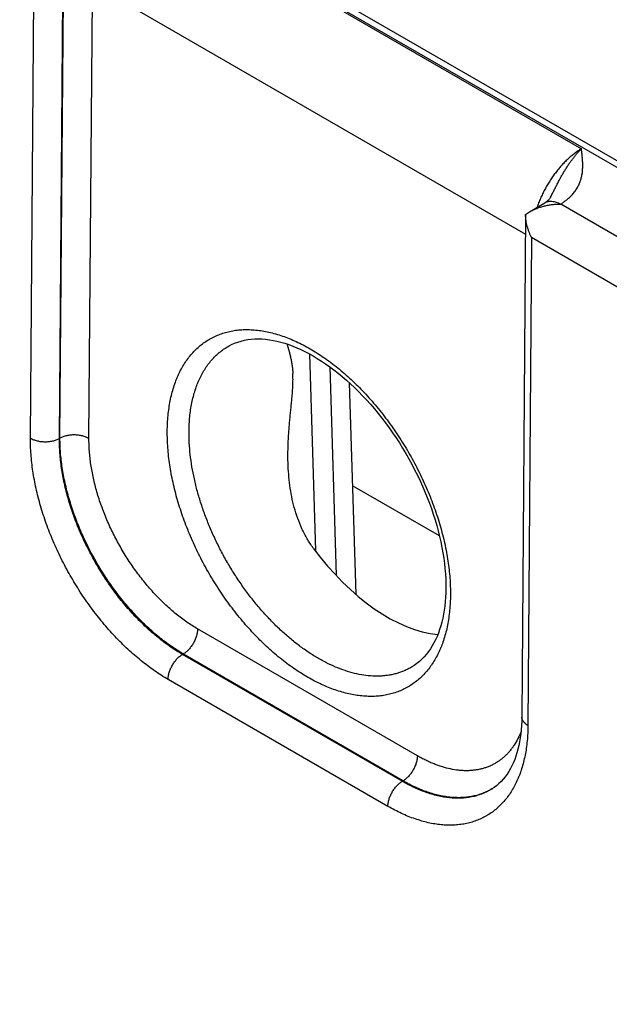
# Model space of a CAD drawing. Header units: inches. Extents: x 0 to 34, y 0 to 22.
# Tile 65 of 124: x 23.673 to 24.243, y 15.68 to 16.632. Entities that reach past the tile are written whole.
import ezdxf

# ---------------------------------------------------------------- set-up
doc = ezdxf.new("R2010")
doc.units = ezdxf.units.IN
doc.header["$LTSCALE"] = 1.87
doc.header["$MEASUREMENT"] = 0
doc.layers.get('0').update_dxf_attribs({"linetype": 'CONTINUOUS'})

msp = doc.modelspace()

# ---------------------------------------------------------------- linework, layer by layer
at = {"color": 7, "linetype": 'CONTINUOUS'}
for p, q in [((21.71096, 17.95587), (26.94226, 14.93538)), ((21.72047, 17.95681), (26.95177, 14.93633)), ((23.79397, 16.7514), (24.21635, 16.50752)), ((23.68341, 16.22748), (23.68703, 16.69932)), ((23.71145, 16.2272), (23.71506, 16.69896)), ((23.71197, 16.22749), (23.71533, 16.66709)), ((23.74, 16.22721), (23.74337, 16.66681)), ((23.74337, 16.66681), (24.1623, 16.42492)), ((24.16635, 16.44653), (24.18091, 16.45523)), ((24.3589, 16.36016), (24.19636, 16.45401)), ((24.16244, 16.44375), (24.15885, 15.95776)), ((24.16245, 16.44383), (24.16635, 16.44653)), ((24.1682, 16.42149), (24.16471, 15.94959)), ((24.34464, 16.31962), (24.1682, 16.42149)), ((23.95325, 16.3091), (23.95901, 16.11851)), ((23.97307, 16.29654), (23.97918, 16.09456)), ((23.99186, 16.28119), (23.99805, 16.07647)), ((23.71197, 16.22749), (23.71145, 16.2272)), ((24.07905, 16.13293), (23.99487, 16.18154)), ((24.05775, 15.9202), (23.84512, 16.04297)), ((23.83122, 16.01876), (23.83045, 16.01832)), ((24.04311, 15.89553), (23.83045, 16.01832)), ((24.04386, 15.89599), (23.83122, 16.01876)), ((24.02922, 15.87132), (23.81656, 15.99411)), ((24.04386, 15.89599), (24.04311, 15.89553))]:
    msp.add_line(p, q, dxfattribs=at)
for points in [[(24.18665, 16.46063), (24.18647, 16.4603), (24.18625, 16.45994), (24.186, 16.45957), (24.1857, 16.45918), (24.18536, 16.45877), (24.18497, 16.45834), (24.18452, 16.4579), (24.18402, 16.45745), (24.18347, 16.45699), (24.18287, 16.45653), (24.18223, 16.45608), (24.18155, 16.45563), (24.18091, 16.45523)], [(23.87578, 16.31691), (23.87794, 16.31804), (23.88095, 16.31939), (23.88404, 16.32054), (23.8872, 16.32151), (23.89043, 16.32228), (23.89372, 16.32287), (23.89706, 16.32328), (23.90045, 16.32352), (23.9039, 16.32358), (23.90739, 16.32346), (23.91093, 16.32319), (23.91452, 16.32274), (23.91817, 16.32214), (23.92186, 16.32137), (23.9256, 16.32043), (23.92939, 16.31933), (23.93322, 16.31807), (23.93708, 16.31664), (23.94099, 16.31505), (23.94492, 16.3133), (23.94888, 16.31139), (23.95287, 16.30932), (23.95687, 16.30708), (23.9609, 16.30469), (23.96493, 16.30214), (23.96897, 16.29944), (23.97301, 16.29658), (23.97705, 16.29358), (23.98108, 16.29042), (23.9851, 16.28712), (23.98909, 16.28368), (23.99306, 16.2801), (23.99701, 16.27638), (24.00092, 16.27253), (24.00479, 16.26856), (24.00862, 16.26446), (24.01239, 16.26025), (24.01612, 16.25592), (24.01978, 16.25149), (24.02339, 16.24695), (24.02693, 16.24231), (24.03039, 16.23757), (24.03378, 16.23275), (24.0371, 16.22785), (24.04032, 16.22287), (24.04346, 16.21782), (24.04651, 16.21271), (24.04946, 16.20753), (24.05232, 16.2023), (24.05507, 16.19703), (24.05772, 16.19172), (24.06026, 16.18637), (24.06269, 16.18099), (24.06501, 16.17559), (24.06721, 16.17018), (24.06929, 16.16476), (24.07125, 16.15933), (24.07309, 16.15391), (24.0748, 16.1485), (24.07639, 16.14311), (24.07785, 16.13774), (24.07919, 16.1324), (24.08039, 16.12709), (24.08146, 16.12183), (24.0824, 16.11663), (24.08321, 16.11147), (24.08389, 16.10638), (24.08444, 16.10135), (24.08485, 16.09639), (24.08514, 16.09151), (24.08529, 16.08672), (24.08532, 16.08218)], [(24.08532, 16.08218), (24.08523, 16.07792), (24.08502, 16.07356), (24.0847, 16.06929), (24.08426, 16.06513), (24.08371, 16.06106), (24.08304, 16.0571), (24.08227, 16.05324), (24.08138, 16.0495), (24.08038, 16.04586), (24.07927, 16.04234), (24.07806, 16.03894), (24.07674, 16.03565), (24.0753, 16.03248), (24.07377, 16.02943), (24.07212, 16.0265), (24.07036, 16.02369), (24.06849, 16.02101), (24.0665, 16.01845), (24.06439, 16.01602), (24.06217, 16.01372), (24.05981, 16.01156), (24.05734, 16.00954), (24.05475, 16.00769), (24.05279, 16.00644)], [(24.15885, 15.95776), (24.15877, 15.95366), (24.15857, 15.94948), (24.15825, 15.94539), (24.15783, 15.94141), (24.1573, 15.93754), (24.15666, 15.93377), (24.15591, 15.93012), (24.15505, 15.92658), (24.1541, 15.92316), (24.15304, 15.91985), (24.15188, 15.91666), (24.15062, 15.91359), (24.14926, 15.91063), (24.14779, 15.9078), (24.14622, 15.90509), (24.14454, 15.90248), (24.14275, 15.9), (24.14083, 15.89763), (24.1388, 15.8954), (24.13664, 15.89329), (24.13434, 15.89133), (24.13192, 15.88951), (24.12983, 15.88814)]]:
    msp.add_lwpolyline(points, dxfattribs=at)
msp.add_arc((24.10044, 15.93762), 0.05755, 300.7165, 301.23598, dxfattribs=at)
msp.add_ellipse((24.02662, 16.19773), major_axis=(-0.09085, 0.15208), ratio=0.567168, start_param=-4.54207, end_param=-3.534767, dxfattribs=at)
for points, knots in [([(24.21635, 16.50752), (24.21523, 16.50685), (24.213, 16.5054), (24.20971, 16.50302), (24.20646, 16.50039), (24.20326, 16.49753), (24.20011, 16.49445), (24.19704, 16.49116), (24.19406, 16.48769), (24.19119, 16.48404), (24.18843, 16.48023), (24.1858, 16.47629), (24.18331, 16.47223), (24.18097, 16.46806), (24.1788, 16.46381), (24.17681, 16.4595), (24.175, 16.45515), (24.17391, 16.45222), (24.1734, 16.45075)], [0, 0, 0, 0, 0.05415, 0.110121, 0.167813, 0.227103, 0.28785, 0.349895, 0.413068, 0.477184, 0.542052, 0.607471, 0.673238, 0.739145, 0.804981, 0.870539, 0.935613, 1, 1, 1, 1]), ([(24.18665, 16.46063), (24.18722, 16.46176), (24.18836, 16.46404), (24.19006, 16.46745), (24.19175, 16.47083), (24.19346, 16.47417), (24.19519, 16.47746), (24.19667, 16.48016), (24.19787, 16.48228), (24.19877, 16.48385), (24.19968, 16.48539), (24.20061, 16.48692), (24.20154, 16.48842), (24.20248, 16.4899), (24.20343, 16.49135), (24.20439, 16.49277), (24.20535, 16.49417), (24.20633, 16.49554), (24.20731, 16.49688), (24.20861, 16.49862), (24.20994, 16.50031), (24.21129, 16.50194), (24.2123, 16.50313), (24.2133, 16.50428), (24.21464, 16.50575), (24.21566, 16.50683), (24.21635, 16.50752)], [0, 0, 0, 0, 0.068622, 0.136902, 0.204748, 0.272068, 0.338771, 0.40474, 0.437411, 0.469855, 0.502066, 0.534033, 0.565732, 0.597143, 0.628254, 0.659057, 0.689542, 0.719698, 0.749503, 0.778936, 0.836664, 0.864945, 0.89282, 0.920268, 0.947282, 1, 1, 1, 1]), ([(24.19636, 16.45401), (24.19671, 16.45422), (24.1974, 16.45465), (24.19842, 16.4553), (24.19942, 16.45598), (24.20038, 16.45666), (24.20132, 16.45736), (24.20252, 16.4583), (24.20451, 16.45997), (24.2066, 16.462), (24.20848, 16.46412), (24.20977, 16.46572), (24.21094, 16.46736), (24.21201, 16.46902), (24.21297, 16.47069), (24.21383, 16.47239), (24.2146, 16.4741), (24.21526, 16.47583), (24.21584, 16.47757), (24.21633, 16.47931), (24.21674, 16.48107), (24.21707, 16.48282), (24.21732, 16.48458), (24.21751, 16.48635), (24.21764, 16.48811), (24.21773, 16.49047), (24.21771, 16.49342), (24.21752, 16.49695), (24.2172, 16.50048), (24.2168, 16.504), (24.2165, 16.50635), (24.21635, 16.50752)], [0, 0, 0, 0, 0.020017, 0.03978, 0.059279, 0.078529, 0.097535, 0.116299, 0.153108, 0.223981, 0.258156, 0.291554, 0.324235, 0.356263, 0.387701, 0.418617, 0.449076, 0.479141, 0.508875, 0.538335, 0.567574, 0.596639, 0.625574, 0.654418, 0.683199, 0.711947, 0.76941, 0.826926, 0.884538, 0.942242, 1, 1, 1, 1]), ([(24.16635, 16.44653), (24.16743, 16.44718), (24.16968, 16.44837), (24.1732, 16.4499), (24.17687, 16.45117), (24.18065, 16.4522), (24.18451, 16.453), (24.18777, 16.45347), (24.1904, 16.45374), (24.19238, 16.45389), (24.19437, 16.45398), (24.1957, 16.45401), (24.19636, 16.45401)], [0, 0, 0, 0, 0.120924, 0.243645, 0.367791, 0.493041, 0.619116, 0.745774, 0.809258, 0.872807, 0.936396, 1, 1, 1, 1]), ([(24.18091, 16.45523), (24.18116, 16.45538), (24.18167, 16.45566), (24.18248, 16.45601), (24.18332, 16.4563), (24.18419, 16.45652), (24.18509, 16.45668), (24.18634, 16.45679), (24.18797, 16.45677), (24.18999, 16.45647), (24.19206, 16.45591), (24.19417, 16.45509), (24.19556, 16.45439), (24.19625, 16.45401)], [0, 0, 0, 0, 0.054158, 0.108566, 0.16347, 0.219102, 0.27568, 0.333402, 0.452882, 0.578736, 0.711689, 0.852099, 1, 1, 1, 1]), ([(24.1682, 16.42149), (24.16777, 16.42236), (24.16694, 16.42413), (24.16584, 16.42683), (24.16487, 16.42959), (24.16404, 16.43238), (24.16337, 16.43522), (24.16286, 16.43808), (24.16254, 16.44095), (24.16245, 16.44288), (24.16245, 16.44383)], [0, 0, 0, 0, 0.125341, 0.250868, 0.37644, 0.501918, 0.627161, 0.752025, 0.876356, 1, 1, 1, 1]), ([(23.81577, 16.23423), (23.81579, 16.23679), (23.81593, 16.24186), (23.81648, 16.24935), (23.81736, 16.25662), (23.81857, 16.26364), (23.82009, 16.2704), (23.82194, 16.27688), (23.82375, 16.28208), (23.82536, 16.28608), (23.82705, 16.28992), (23.82935, 16.29452), (23.83243, 16.29975), (23.83579, 16.30463), (23.83945, 16.30915), (23.84337, 16.31331), (23.84756, 16.31707), (23.85201, 16.32045), (23.8567, 16.32343), (23.86162, 16.326), (23.86677, 16.32816), (23.87212, 16.32989), (23.87766, 16.33121), (23.88338, 16.3321), (23.88927, 16.33256), (23.89531, 16.33259), (23.90149, 16.3322), (23.90779, 16.33138), (23.9142, 16.33013), (23.9207, 16.32846), (23.92727, 16.32637), (23.93391, 16.32388), (23.94059, 16.32097), (23.9473, 16.31767), (23.95402, 16.31398), (23.96073, 16.3099), (23.96743, 16.30546), (23.97409, 16.30065), (23.98071, 16.29549), (23.98725, 16.28999), (23.99371, 16.28417), (24.00007, 16.27804), (24.00632, 16.27161), (24.01244, 16.26491), (24.01841, 16.25794), (24.02423, 16.25072), (24.02987, 16.24327), (24.03533, 16.23561), (24.04059, 16.22776), (24.04564, 16.21973), (24.05047, 16.21155), (24.05506, 16.20323), (24.05941, 16.1948), (24.0635, 16.18627), (24.06732, 16.17766), (24.07087, 16.169), (24.07413, 16.16031), (24.0771, 16.1516), (24.07977, 16.14291), (24.08214, 16.13424), (24.08419, 16.12562), (24.08593, 16.11708), (24.08735, 16.10862), (24.08845, 16.10028), (24.08921, 16.09207), (24.08965, 16.08401), (24.08973, 16.07869), (24.08971, 16.07606)], [0, 0, 0, 0, 0.015722, 0.031052, 0.045986, 0.060522, 0.074664, 0.088417, 0.101794, 0.108347, 0.114812, 0.12749, 0.139855, 0.151939, 0.163779, 0.175415, 0.186893, 0.198263, 0.209575, 0.220883, 0.232239, 0.243695, 0.2553, 0.267101, 0.279139, 0.291452, 0.304073, 0.317029, 0.330342, 0.344028, 0.358101, 0.372568, 0.387432, 0.402694, 0.418348, 0.434388, 0.450802, 0.467578, 0.4847, 0.50215, 0.519907, 0.537949, 0.556253, 0.574794, 0.593544, 0.612477, 0.631564, 0.650776, 0.670082, 0.689452, 0.708857, 0.728264, 0.747643, 0.766963, 0.786193, 0.805305, 0.824267, 0.843053, 0.861633, 0.879981, 0.898072, 0.915882, 0.933389, 0.950571, 0.967411, 0.983892, 1, 1, 1, 1]), ([(23.8368, 16.23401), (23.83682, 16.23642), (23.83696, 16.24117), (23.83748, 16.24819), (23.83832, 16.25499), (23.83947, 16.26156), (23.84093, 16.26788), (23.84269, 16.27393), (23.84442, 16.27878), (23.84595, 16.2825), (23.84756, 16.28608), (23.84975, 16.29036), (23.85268, 16.29522), (23.85588, 16.29974), (23.85935, 16.30392), (23.86308, 16.30774), (23.86707, 16.3112), (23.87129, 16.31428), (23.87426, 16.31608), (23.87578, 16.31691)], [0, 0, 0, 0, 0.075146, 0.148392, 0.219714, 0.289109, 0.356591, 0.422195, 0.48598, 0.517219, 0.548036, 0.608455, 0.667377, 0.724961, 0.781392, 0.836876, 0.891641, 0.94593, 1, 1, 1, 1]), ([(23.93164, 16.3186), (23.9319, 16.31766), (23.93244, 16.31573), (23.93327, 16.31274), (23.93412, 16.30956), (23.93495, 16.30617), (23.93558, 16.3032), (23.93604, 16.30068), (23.93637, 16.2987), (23.93665, 16.29664), (23.9369, 16.2945), (23.9371, 16.29229), (23.9372, 16.29078), (23.93724, 16.29002)], [0, 0, 0, 0, 0.100346, 0.20641, 0.318724, 0.437952, 0.564886, 0.631518, 0.700401, 0.771633, 0.845287, 0.921408, 1, 1, 1, 1]), ([(23.93262, 16.2036), (23.93251, 16.20737), (23.93247, 16.21303), (23.93265, 16.22057), (23.93289, 16.22621), (23.93323, 16.23184), (23.93364, 16.23744), (23.93412, 16.24303), (23.93465, 16.24858), (23.93521, 16.25409), (23.93577, 16.25955), (23.9363, 16.26495), (23.93677, 16.27026), (23.93714, 16.27545), (23.93737, 16.28049), (23.93742, 16.28533), (23.93733, 16.28848), (23.93724, 16.29002)], [0, 0, 0, 0, 0.130679, 0.19596, 0.261164, 0.326254, 0.391186, 0.4559, 0.520316, 0.584325, 0.647779, 0.710469, 0.772113, 0.832343, 0.890711, 0.946737, 1, 1, 1, 1]), ([(24.08971, 16.07606), (24.08969, 16.07349), (24.08955, 16.06842), (24.089, 16.06092), (24.08812, 16.05366), (24.08692, 16.04663), (24.0854, 16.03987), (24.08355, 16.03338), (24.08174, 16.02819), (24.08013, 16.02419), (24.07844, 16.02034), (24.07614, 16.01573), (24.07307, 16.0105), (24.0697, 16.00562), (24.06605, 16.0011), (24.06212, 15.99694), (24.05793, 15.99317), (24.05349, 15.98979), (24.0488, 15.98681), (24.04387, 15.98424), (24.03873, 15.98208), (24.03338, 15.98034), (24.02783, 15.97903), (24.02211, 15.97814), (24.01622, 15.97767), (24.01018, 15.97764), (24.004, 15.97804), (23.9977, 15.97886), (23.99129, 15.9801), (23.98479, 15.98177), (23.97821, 15.98386), (23.97157, 15.98636), (23.96489, 15.98926), (23.95818, 15.99256), (23.95146, 15.99626), (23.94474, 16.00033), (23.93804, 16.00478), (23.93138, 16.00959), (23.92477, 16.01475), (23.91822, 16.02025), (23.91176, 16.02607), (23.9054, 16.0322), (23.89915, 16.03863), (23.89303, 16.04534), (23.88706, 16.05231), (23.88124, 16.05953), (23.87559, 16.06698), (23.87013, 16.07464), (23.86487, 16.0825), (23.85982, 16.09053), (23.85499, 16.09871), (23.8504, 16.10703), (23.84606, 16.11547), (23.84197, 16.124), (23.83815, 16.13261), (23.8346, 16.14127), (23.83134, 16.14996), (23.82837, 16.15867), (23.8257, 16.16737), (23.82333, 16.17603), (23.82128, 16.18465), (23.81954, 16.1932), (23.81812, 16.20166), (23.81703, 16.21), (23.81626, 16.21821), (23.81582, 16.22627), (23.81575, 16.2316), (23.81577, 16.23423)], [0, 0, 0, 0, 0.015724, 0.031057, 0.045993, 0.060531, 0.074675, 0.08843, 0.101809, 0.108363, 0.114829, 0.127508, 0.139874, 0.151959, 0.1638, 0.175436, 0.186915, 0.198285, 0.209598, 0.220905, 0.232261, 0.243716, 0.255321, 0.267121, 0.279159, 0.291472, 0.304092, 0.317047, 0.330359, 0.344045, 0.358118, 0.372585, 0.387449, 0.40271, 0.418364, 0.434404, 0.450818, 0.467595, 0.484717, 0.502167, 0.519924, 0.537966, 0.556271, 0.574812, 0.593562, 0.612496, 0.631583, 0.650794, 0.670101, 0.689471, 0.708876, 0.728283, 0.747661, 0.766981, 0.786211, 0.805322, 0.824284, 0.843068, 0.861647, 0.879995, 0.898084, 0.915893, 0.933397, 0.950578, 0.967416, 0.983894, 1, 1, 1, 1]), ([(24.05279, 16.00644), (24.05169, 16.00577), (24.04945, 16.00451), (24.04597, 16.00283), (24.04237, 16.00136), (24.03867, 16.00012), (24.03486, 15.9991), (24.03096, 15.9983), (24.02696, 15.99772), (24.02287, 15.99737), (24.01871, 15.99724), (24.013, 15.99737), (24.00567, 15.99811), (23.99674, 15.99988), (23.98763, 16.00254), (23.97839, 16.00606), (23.96907, 16.01042), (23.95972, 16.01561), (23.95039, 16.02159), (23.94114, 16.02834), (23.932, 16.0358), (23.92303, 16.04395), (23.91429, 16.05274), (23.90581, 16.06212), (23.89764, 16.07204), (23.88983, 16.08244), (23.88242, 16.09328), (23.87546, 16.10448), (23.86897, 16.11599), (23.86299, 16.12775), (23.85756, 16.13969), (23.85271, 16.15174), (23.84846, 16.16385), (23.84484, 16.17594), (23.84186, 16.18795), (23.83955, 16.19981), (23.8379, 16.21146), (23.83695, 16.22284), (23.83677, 16.23033), (23.8368, 16.23401)], [0, 0, 0, 0, 0.010751, 0.021516, 0.032326, 0.043207, 0.054186, 0.065289, 0.076541, 0.087963, 0.099576, 0.111399, 0.135729, 0.161068, 0.187489, 0.215034, 0.243717, 0.273528, 0.304433, 0.33638, 0.3693, 0.403109, 0.437712, 0.473001, 0.508862, 0.545174, 0.581809, 0.618637, 0.655525, 0.69234, 0.728949, 0.765223, 0.801034, 0.836262, 0.870792, 0.904519, 0.937349, 0.969198, 1, 1, 1, 1]), ([(23.81656, 15.99411), (23.81433, 15.99539), (23.80989, 15.99809), (23.80332, 16.00245), (23.79678, 16.00717), (23.7903, 16.01223), (23.78388, 16.01762), (23.77754, 16.02333), (23.7713, 16.02935), (23.76518, 16.03565), (23.75917, 16.04223), (23.75331, 16.04907), (23.74761, 16.05615), (23.74207, 16.06345), (23.73672, 16.07097), (23.73156, 16.07867), (23.7266, 16.08655), (23.72187, 16.09458), (23.71737, 16.10274), (23.71311, 16.11101), (23.7091, 16.11938), (23.70535, 16.12782), (23.70187, 16.13631), (23.69868, 16.14484), (23.69576, 16.15338), (23.69314, 16.16191), (23.69083, 16.17041), (23.68881, 16.17886), (23.68711, 16.18725), (23.68572, 16.19554), (23.68465, 16.20372), (23.6839, 16.21177), (23.68347, 16.21968), (23.68339, 16.2249), (23.68341, 16.22748)], [0, 0, 0, 0, 0.027577, 0.055799, 0.084642, 0.11408, 0.144082, 0.174612, 0.205633, 0.237103, 0.268981, 0.301219, 0.333772, 0.366589, 0.39962, 0.432814, 0.466118, 0.49948, 0.532846, 0.566164, 0.59938, 0.632442, 0.665299, 0.6979, 0.730195, 0.762137, 0.79368, 0.824781, 0.855398, 0.885492, 0.91503, 0.943978, 0.972309, 1, 1, 1, 1]), ([(23.68341, 16.22748), (23.68388, 16.22721), (23.68486, 16.2267), (23.68642, 16.22603), (23.68808, 16.22545), (23.68983, 16.22496), (23.69165, 16.22457), (23.69353, 16.22429), (23.69545, 16.22411), (23.69738, 16.22404), (23.69932, 16.22407), (23.70124, 16.22421), (23.70312, 16.22446), (23.70496, 16.22481), (23.70672, 16.22526), (23.7084, 16.2258), (23.70997, 16.22644), (23.71097, 16.22693), (23.71145, 16.22719)], [0, 0, 0, 0, 0.055795, 0.11408, 0.174617, 0.237111, 0.301226, 0.366589, 0.432804, 0.49946, 0.566134, 0.632405, 0.697861, 0.762102, 0.824755, 0.885479, 0.943975, 1, 1, 1, 1]), ([(23.83045, 16.01832), (23.82846, 16.01946), (23.82447, 16.02187), (23.81859, 16.02577), (23.81273, 16.02998), (23.80692, 16.03451), (23.80117, 16.03932), (23.79549, 16.04443), (23.7899, 16.04981), (23.78441, 16.05545), (23.77904, 16.06133), (23.77379, 16.06745), (23.76868, 16.07378), (23.76373, 16.08032), (23.75894, 16.08704), (23.75278, 16.09625), (23.74556, 16.10811), (23.73903, 16.12037), (23.73425, 16.13037), (23.73091, 16.13793), (23.72781, 16.14554), (23.72495, 16.15317), (23.72236, 16.16082), (23.72003, 16.16846), (23.71797, 16.17607), (23.71618, 16.18364), (23.71467, 16.19115), (23.71344, 16.19858), (23.7125, 16.20591), (23.71184, 16.21312), (23.71148, 16.22021), (23.71142, 16.22488), (23.71145, 16.2272)], [0, 0, 0, 0, 0.027593, 0.055826, 0.084678, 0.114121, 0.144124, 0.174653, 0.20567, 0.237135, 0.269005, 0.301235, 0.333777, 0.366583, 0.399602, 0.432784, 0.49942, 0.566075, 0.599282, 0.632336, 0.665186, 0.697782, 0.730075, 0.762017, 0.793563, 0.824669, 0.855295, 0.885402, 0.914956, 0.943924, 0.97228, 1, 1, 1, 1]), ([(23.83122, 16.01876), (23.82924, 16.01991), (23.82527, 16.02233), (23.8194, 16.02624), (23.81356, 16.03047), (23.80777, 16.035), (23.80203, 16.03983), (23.79637, 16.04494), (23.79079, 16.05032), (23.78532, 16.05597), (23.77995, 16.06186), (23.77471, 16.06798), (23.76961, 16.07431), (23.76465, 16.08085), (23.75986, 16.08757), (23.75369, 16.09677), (23.74647, 16.10863), (23.73992, 16.12088), (23.73512, 16.13087), (23.73176, 16.13842), (23.72864, 16.14601), (23.72577, 16.15364), (23.72315, 16.16127), (23.7208, 16.1689), (23.71871, 16.1765), (23.7169, 16.18405), (23.71536, 16.19154), (23.7141, 16.19895), (23.71312, 16.20627), (23.71243, 16.21346), (23.71203, 16.22053), (23.71196, 16.22519), (23.71197, 16.22749)], [0, 0, 0, 0, 0.027562, 0.055773, 0.084609, 0.114043, 0.144043, 0.174575, 0.2056, 0.237078, 0.268964, 0.301212, 0.333775, 0.366604, 0.399648, 0.432855, 0.499541, 0.566242, 0.599468, 0.63254, 0.665404, 0.69801, 0.730308, 0.762251, 0.793793, 0.824888, 0.855497, 0.88558, 0.915102, 0.94403, 0.972338, 1, 1, 1, 1]), ([(23.74, 16.22721), (23.73953, 16.22748), (23.73855, 16.22799), (23.73699, 16.22866), (23.73533, 16.22924), (23.73358, 16.22973), (23.73176, 16.23011), (23.72988, 16.2304), (23.72797, 16.23058), (23.72603, 16.23065), (23.7241, 16.23062), (23.72218, 16.23048), (23.72029, 16.23023), (23.71846, 16.22988), (23.7167, 16.22943), (23.71502, 16.22888), (23.71344, 16.22825), (23.71244, 16.22776), (23.71197, 16.22749)], [0, 0, 0, 0, 0.055795, 0.11408, 0.174617, 0.237111, 0.301226, 0.366589, 0.432804, 0.49946, 0.566134, 0.632405, 0.697861, 0.762102, 0.824755, 0.885479, 0.943975, 1, 1, 1, 1]), ([(23.84512, 16.04297), (23.84336, 16.04398), (23.83985, 16.04611), (23.83466, 16.04956), (23.82951, 16.05328), (23.82439, 16.05727), (23.81932, 16.06153), (23.81432, 16.06604), (23.80939, 16.07079), (23.8029, 16.07746), (23.79506, 16.08634), (23.7862, 16.09769), (23.77791, 16.10969), (23.77027, 16.12223), (23.76336, 16.13519), (23.75724, 16.14845), (23.75197, 16.16187), (23.74831, 16.17315), (23.74585, 16.18216), (23.74426, 16.18883), (23.74292, 16.19545), (23.74182, 16.20199), (23.74098, 16.20845), (23.74038, 16.21481), (23.74004, 16.22105), (23.73999, 16.22517), (23.74, 16.22721)], [0, 0, 0, 0, 0.027579, 0.055802, 0.084647, 0.114087, 0.14409, 0.174622, 0.205644, 0.237117, 0.301229, 0.366595, 0.432817, 0.49948, 0.566161, 0.632436, 0.69789, 0.762123, 0.793668, 0.824771, 0.855389, 0.885486, 0.915025, 0.943975, 0.972308, 1, 1, 1, 1]), ([(23.95701, 16.12117), (23.95593, 16.12263), (23.95387, 16.1256), (23.95101, 16.13022), (23.94839, 16.13498), (23.94521, 16.14149), (23.9418, 16.14991), (23.93854, 16.16032), (23.93606, 16.17096), (23.93427, 16.18175), (23.93312, 16.19265), (23.93273, 16.19994), (23.93262, 16.2036)], [0, 0, 0, 0, 0.062188, 0.124385, 0.186609, 0.248871, 0.373517, 0.498406, 0.623539, 0.74889, 0.874403, 1, 1, 1, 1]), ([(23.84512, 16.04297), (23.84511, 16.04243), (23.84506, 16.04132), (23.84485, 16.03965), (23.84451, 16.03793), (23.84404, 16.03618), (23.84346, 16.03442), (23.84276, 16.03267), (23.84195, 16.03093), (23.84103, 16.02924), (23.84003, 16.0276), (23.83894, 16.02602), (23.83778, 16.02453), (23.83655, 16.02313), (23.83528, 16.02185), (23.83396, 16.02068), (23.83262, 16.01965), (23.83169, 16.01904), (23.83122, 16.01876)], [0, 0, 0, 0, 0.055928, 0.114297, 0.174873, 0.237366, 0.301446, 0.366749, 0.432887, 0.499457, 0.566045, 0.63224, 0.697636, 0.761844, 0.824496, 0.885259, 0.94384, 1, 1, 1, 1]), ([(23.81656, 15.99411), (23.81656, 15.99465), (23.81662, 15.99575), (23.81683, 15.99743), (23.81717, 15.99915), (23.81763, 16.0009), (23.81822, 16.00266), (23.81892, 16.00441), (23.81973, 16.00614), (23.82064, 16.00784), (23.82165, 16.00948), (23.82273, 16.01106), (23.8239, 16.01255), (23.82512, 16.01394), (23.8264, 16.01523), (23.82772, 16.0164), (23.82906, 16.01743), (23.82999, 16.01804), (23.83045, 16.01832)], [0, 0, 0, 0, 0.055928, 0.114297, 0.174873, 0.237366, 0.301446, 0.366749, 0.432887, 0.499457, 0.566045, 0.63224, 0.697636, 0.761844, 0.824496, 0.885259, 0.94384, 1, 1, 1, 1]), ([(24.16471, 15.94959), (24.16425, 15.94985), (24.16339, 15.95039), (24.16221, 15.95131), (24.1612, 15.95228), (24.16035, 15.95331), (24.15968, 15.95438), (24.15927, 15.95531), (24.15905, 15.95606), (24.15893, 15.95662), (24.15886, 15.95719), (24.15885, 15.95757), (24.15885, 15.95776)], [0, 0, 0, 0, 0.149161, 0.29045, 0.42389, 0.549841, 0.66905, 0.782677, 0.83792, 0.892387, 0.946327, 1, 1, 1, 1]), ([(24.16471, 15.94959), (24.16469, 15.94707), (24.16455, 15.94209), (24.16401, 15.93474), (24.16315, 15.92762), (24.16197, 15.92073), (24.16048, 15.91409), (24.15867, 15.90773), (24.15689, 15.90263), (24.15532, 15.89871), (24.15366, 15.89494), (24.15141, 15.89042), (24.14839, 15.88529), (24.14509, 15.8805), (24.14151, 15.87606), (24.13766, 15.87199), (24.13355, 15.86829), (24.12919, 15.86497), (24.12459, 15.86205), (24.11976, 15.85953), (24.11472, 15.85741), (24.10947, 15.8557), (24.10404, 15.85441), (24.09842, 15.85354), (24.09264, 15.85308), (24.08672, 15.85305), (24.08066, 15.85344), (24.07448, 15.85424), (24.06819, 15.85547), (24.06182, 15.8571), (24.05537, 15.85915), (24.04886, 15.8616), (24.04231, 15.86444), (24.03573, 15.86768), (24.03139, 15.87007), (24.02922, 15.87132)], [0, 0, 0, 0, 0.037585, 0.074234, 0.109935, 0.144687, 0.178494, 0.211375, 0.243355, 0.259022, 0.274478, 0.304787, 0.334347, 0.363235, 0.391537, 0.419353, 0.446791, 0.473968, 0.501007, 0.528034, 0.555176, 0.582556, 0.610294, 0.638498, 0.66727, 0.6967, 0.726865, 0.75783, 0.789649, 0.822362, 0.855998, 0.890577, 0.926106, 0.962583, 1, 1, 1, 1]), ([(24.15809, 15.94379), (24.15717, 15.94142), (24.15514, 15.93686), (24.15205, 15.93151), (24.1493, 15.92757), (24.14712, 15.92481), (24.14482, 15.92223), (24.14238, 15.91982), (24.13983, 15.91759), (24.13715, 15.91555), (24.13436, 15.91369), (24.13146, 15.91202), (24.12845, 15.91055), (24.12534, 15.90927), (24.12214, 15.90819), (24.11884, 15.9073), (24.11545, 15.90662), (24.11198, 15.90613), (24.10843, 15.90585), (24.10481, 15.90576), (24.10112, 15.90588), (24.09607, 15.90631), (24.0896, 15.90737), (24.08313, 15.90905), (24.07789, 15.91078), (24.07388, 15.91229), (24.06986, 15.91398), (24.06582, 15.91587), (24.06177, 15.91794), (24.05909, 15.91942), (24.05775, 15.9202)], [0, 0, 0, 0, 0.063663, 0.124842, 0.154624, 0.183933, 0.21283, 0.241379, 0.269653, 0.297724, 0.32567, 0.353571, 0.381504, 0.409549, 0.437785, 0.466284, 0.495119, 0.524357, 0.554059, 0.584281, 0.615074, 0.646483, 0.711275, 0.778915, 0.813859, 0.849562, 0.886029, 0.923261, 0.961254, 1, 1, 1, 1]), ([(24.05775, 15.9202), (24.05775, 15.91966), (24.05769, 15.91855), (24.05748, 15.91688), (24.05714, 15.91516), (24.05668, 15.91341), (24.05609, 15.91165), (24.05539, 15.9099), (24.05458, 15.90816), (24.05367, 15.90647), (24.05266, 15.90482), (24.05157, 15.90325), (24.05041, 15.90176), (24.04919, 15.90036), (24.04791, 15.89907), (24.04659, 15.89791), (24.04525, 15.89688), (24.04432, 15.89627), (24.04386, 15.89599)], [0, 0, 0, 0, 0.055928, 0.114297, 0.174873, 0.237366, 0.301446, 0.366749, 0.432887, 0.499457, 0.566045, 0.63224, 0.697636, 0.761844, 0.824496, 0.885259, 0.94384, 1, 1, 1, 1]), ([(24.02922, 15.87132), (24.02922, 15.87186), (24.02928, 15.87297), (24.02949, 15.87464), (24.02983, 15.87636), (24.03029, 15.87811), (24.03088, 15.87987), (24.03158, 15.88162), (24.03239, 15.88336), (24.0333, 15.88505), (24.03431, 15.88669), (24.03539, 15.88827), (24.03656, 15.88976), (24.03778, 15.89116), (24.03906, 15.89244), (24.04038, 15.89361), (24.04172, 15.89464), (24.04265, 15.89525), (24.04311, 15.89553)], [0, 0, 0, 0, 0.055928, 0.114297, 0.174873, 0.237366, 0.301446, 0.366749, 0.432887, 0.499457, 0.566045, 0.63224, 0.697636, 0.761844, 0.824496, 0.885259, 0.94384, 1, 1, 1, 1]), ([(24.12983, 15.88814), (24.12842, 15.88727), (24.12552, 15.88564), (24.12097, 15.88358), (24.11622, 15.88191), (24.1113, 15.88062), (24.1062, 15.87972), (24.10095, 15.87922), (24.09556, 15.87911), (24.09099, 15.87935), (24.08728, 15.87973), (24.08349, 15.88024), (24.07868, 15.88114), (24.07287, 15.88259), (24.06698, 15.88443), (24.06104, 15.88665), (24.05506, 15.88924), (24.04905, 15.8922), (24.04509, 15.89438), (24.04311, 15.89553)], [0, 0, 0, 0, 0.05438, 0.108894, 0.163807, 0.21937, 0.275821, 0.333378, 0.392237, 0.452566, 0.483333, 0.514518, 0.578192, 0.643688, 0.711072, 0.780384, 0.851647, 0.924858, 1, 1, 1, 1]), ([(24.12983, 15.88815), (24.12843, 15.88731), (24.12554, 15.88576), (24.12101, 15.8838), (24.1163, 15.88222), (24.11141, 15.88101), (24.10636, 15.88018), (24.10115, 15.87973), (24.09581, 15.87967), (24.09128, 15.87993), (24.08761, 15.88033), (24.08385, 15.88086), (24.07909, 15.88177), (24.07333, 15.88322), (24.06751, 15.88505), (24.06162, 15.88724), (24.0557, 15.8898), (24.04975, 15.89271), (24.04582, 15.89486), (24.04386, 15.89599)], [0, 0, 0, 0, 0.054139, 0.10849, 0.163306, 0.21883, 0.275289, 0.33289, 0.391818, 0.452232, 0.483043, 0.514273, 0.578035, 0.643609, 0.711055, 0.780411, 0.851691, 0.924895, 1, 1, 1, 1])]:
    msp.add_open_spline(points, degree=3, knots=knots, dxfattribs=at)

doc.saveas('drawing.dxf')
